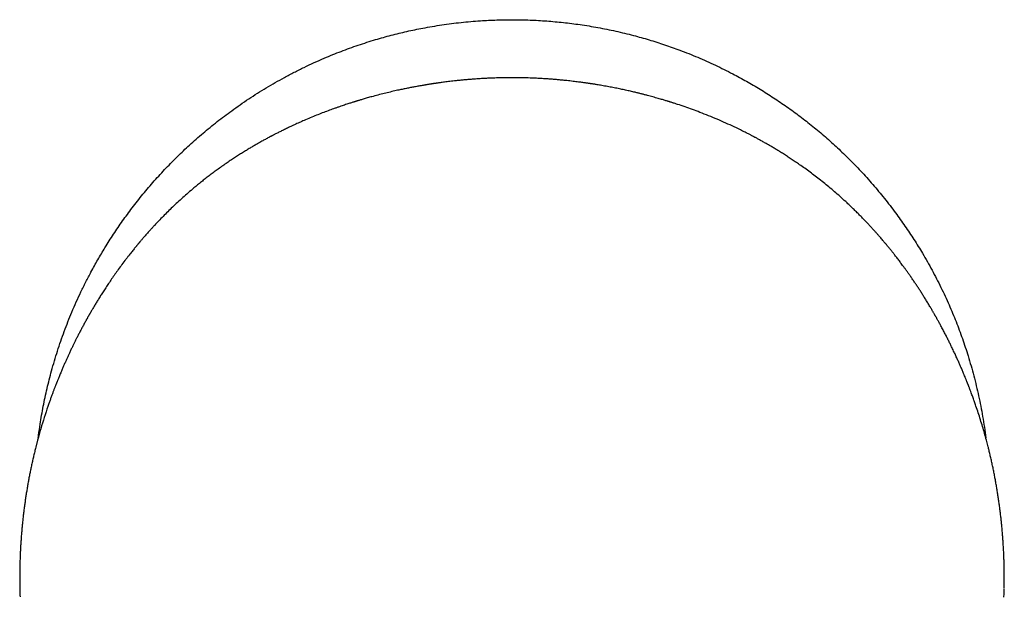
# Model space of a CAD drawing. Header units: millimetres. Extents: x 8 to 787, y 12 to 760.
# Tile 4 of 30: x 324 to 374, y 312 to 341. Entities that reach past the tile are written whole.
import ezdxf

# ---------------------------------------------------------------- set-up
doc = ezdxf.new("R2010")
doc.units = ezdxf.units.MM

msp = doc.modelspace()

# ---------------------------------------------------------------- linework, layer by layer
at = {"color": 7, "linetype": 'Continuous', "lineweight": 30}
for p, q in [((349.182, 337.954), (349.182, 337.954)), ((325.24, 319.672), (325.145, 319.305)), ((325.24, 319.672), (325.24, 319.672)), ((373.212, 319.333), (373.124, 319.672)), ((373.124, 319.672), (373.124, 319.672)), ((374.024, 312.198), (374.024, 312.192))]:
    msp.add_line(p, q, dxfattribs=at)
for points, knots in [([(325.274, 319.795), (325.279, 319.837), (325.306, 320.063), (325.362, 320.44), (325.442, 320.926), (325.525, 321.376), (325.617, 321.825), (325.717, 322.272), (325.825, 322.718), (325.948, 323.183), (326.086, 323.665), (326.24, 324.164), (326.406, 324.661), (326.582, 325.154), (326.77, 325.644), (326.972, 326.141), (327.191, 326.644), (327.426, 327.152), (327.673, 327.655), (327.9, 328.091), (328.103, 328.462), (328.277, 328.77), (328.455, 329.076), (328.647, 329.393), (328.852, 329.722), (329.072, 330.061), (329.298, 330.397), (329.529, 330.729), (329.767, 331.058), (330.017, 331.392), (330.28, 331.732), (330.556, 332.075), (330.84, 332.414), (331.129, 332.748), (331.425, 333.077), (331.72, 333.393), (332.014, 333.696), (332.305, 333.987), (332.602, 334.273), (332.914, 334.564), (333.244, 334.86), (333.59, 335.159), (333.943, 335.452), (334.301, 335.739), (334.665, 336.019), (335.052, 336.305), (335.461, 336.595), (335.894, 336.888), (336.334, 337.172), (336.781, 337.447), (337.234, 337.712), (337.703, 337.973), (338.187, 338.229), (338.689, 338.479), (339.196, 338.718), (339.678, 338.93), (340.132, 339.12), (340.558, 339.287), (340.988, 339.447), (341.421, 339.599), (341.857, 339.742), (342.28, 339.873), (342.689, 339.991), (343.084, 340.097), (343.48, 340.197), (343.879, 340.291), (344.28, 340.378), (344.707, 340.463), (345.161, 340.544), (345.642, 340.621), (346.126, 340.688), (346.611, 340.745), (347.098, 340.793), (347.423, 340.817), (347.586, 340.829)], [0, 0, 0, 0, 0.003759, 0.020614, 0.034385, 0.048156, 0.061927, 0.075742, 0.089558, 0.103373, 0.119096, 0.134821, 0.150544, 0.166334, 0.182127, 0.197917, 0.214751, 0.231585, 0.248456, 0.265326, 0.275969, 0.286611, 0.297262, 0.307913, 0.320081, 0.33225, 0.344418, 0.356616, 0.368816, 0.381014, 0.394286, 0.407559, 0.420831, 0.434144, 0.447457, 0.460769, 0.473153, 0.485538, 0.497937, 0.510336, 0.524114, 0.537893, 0.551671, 0.565494, 0.579319, 0.593142, 0.608874, 0.624608, 0.640341, 0.65614, 0.671941, 0.68774, 0.704581, 0.721421, 0.738299, 0.755177, 0.768952, 0.782729, 0.796505, 0.810326, 0.824148, 0.837969, 0.850268, 0.862568, 0.874866, 0.887197, 0.899528, 0.911858, 0.926521, 0.941186, 0.955848, 0.970565, 0.985283, 1, 1, 1, 1]), ([(347.586, 340.829), (347.725, 340.837), (348.002, 340.854), (348.419, 340.871), (348.837, 340.881), (349.255, 340.883), (349.674, 340.878), (350.094, 340.866), (350.514, 340.846), (350.935, 340.819), (351.356, 340.784), (351.777, 340.742), (352.198, 340.693), (352.628, 340.635), (353.07, 340.567), (353.521, 340.488), (353.971, 340.402), (354.42, 340.306), (354.867, 340.202), (355.296, 340.094), (355.707, 339.982), (356.099, 339.869), (356.49, 339.748), (356.879, 339.621), (357.267, 339.487), (357.676, 339.337), (358.106, 339.171), (358.557, 338.986), (359.004, 338.792), (359.448, 338.588), (359.889, 338.375), (360.297, 338.167), (360.673, 337.967), (361.019, 337.775), (361.362, 337.578), (361.705, 337.373), (362.046, 337.162), (362.387, 336.943), (362.723, 336.718), (363.057, 336.488), (363.387, 336.251), (363.715, 336.008), (364.04, 335.758), (364.363, 335.5), (364.683, 335.237), (364.997, 334.968), (365.308, 334.694), (365.613, 334.415), (365.912, 334.131), (366.206, 333.843), (366.495, 333.549), (366.79, 333.24), (367.089, 332.914), (367.392, 332.57), (367.689, 332.221), (367.98, 331.866), (368.264, 331.504), (368.531, 331.151), (368.781, 330.807), (369.016, 330.473), (369.246, 330.134), (369.47, 329.791), (369.688, 329.444), (369.914, 329.072), (370.146, 328.673), (370.382, 328.246), (370.61, 327.815), (370.83, 327.378), (371.041, 326.937), (371.238, 326.501), (371.422, 326.071), (371.595, 325.647), (371.759, 325.22), (371.915, 324.789), (372.063, 324.355), (372.209, 323.898), (372.352, 323.417), (372.491, 322.914), (372.618, 322.406), (372.735, 321.896), (372.84, 321.382), (372.937, 320.855), (373.023, 320.321), (373.071, 319.959), (373.094, 319.781)], [0, 0, 0, 0, 0.011453, 0.022907, 0.034361, 0.045846, 0.057331, 0.068816, 0.080397, 0.091979, 0.10356, 0.115173, 0.126787, 0.138401, 0.150962, 0.163525, 0.176086, 0.188688, 0.201291, 0.213893, 0.225106, 0.23632, 0.247533, 0.258775, 0.270018, 0.28126, 0.294629, 0.307999, 0.321368, 0.334787, 0.348208, 0.361627, 0.372475, 0.383322, 0.394181, 0.40504, 0.416143, 0.427246, 0.438349, 0.449479, 0.460611, 0.471741, 0.483079, 0.494418, 0.505755, 0.517123, 0.528492, 0.53986, 0.551153, 0.562447, 0.573754, 0.585061, 0.597625, 0.610191, 0.622755, 0.635361, 0.647967, 0.660573, 0.671789, 0.683006, 0.694222, 0.705467, 0.716713, 0.727958, 0.741329, 0.754702, 0.768074, 0.781495, 0.794917, 0.808338, 0.820885, 0.833433, 0.845979, 0.858567, 0.871156, 0.883744, 0.898073, 0.912403, 0.926731, 0.94112, 0.95551, 0.969899, 0.985236, 1, 1, 1, 1]), ([(347.889, 337.921), (347.848, 337.919), (347.726, 337.913), (347.526, 337.901), (347.293, 337.886), (347.07, 337.868), (346.856, 337.85), (346.653, 337.831), (346.464, 337.812), (346.288, 337.794), (346.126, 337.775), (345.978, 337.757), (345.843, 337.741), (345.722, 337.725), (345.615, 337.711), (345.522, 337.698), (345.442, 337.686), (345.381, 337.678), (345.335, 337.671), (345.301, 337.666), (345.272, 337.662), (345.248, 337.658), (345.226, 337.655), (345.2, 337.651), (345.166, 337.646), (345.122, 337.639), (345.069, 337.631), (345.01, 337.621), (344.949, 337.612), (344.887, 337.601), (344.824, 337.591), (344.759, 337.58), (344.646, 337.561), (344.481, 337.532), (344.27, 337.494), (344.059, 337.453), (343.85, 337.412), (343.633, 337.367), (343.388, 337.314), (343.114, 337.251), (342.809, 337.179), (342.495, 337.1), (342.242, 337.033), (342.056, 336.982), (341.939, 336.95), (341.825, 336.917), (341.719, 336.887), (341.624, 336.859), (341.54, 336.834), (341.467, 336.812), (341.404, 336.793), (341.353, 336.777), (341.313, 336.765), (341.281, 336.755), (341.249, 336.745), (341.212, 336.734), (341.169, 336.72), (341.11, 336.702), (341.034, 336.678), (340.942, 336.648), (340.839, 336.614), (340.725, 336.577), (340.6, 336.534), (340.465, 336.488), (340.323, 336.439), (340.133, 336.371), (339.894, 336.284), (339.605, 336.174), (339.307, 336.056), (339, 335.931), (338.713, 335.809), (338.448, 335.692), (338.207, 335.583), (338.007, 335.49), (337.851, 335.416), (337.745, 335.365), (337.646, 335.316), (337.555, 335.271), (337.465, 335.226), (337.377, 335.182), (337.294, 335.14), (337.222, 335.103), (337.163, 335.072), (337.12, 335.05), (337.091, 335.035), (337.073, 335.026), (337.059, 335.018), (337.048, 335.012), (337.034, 335.005), (337.014, 334.995), (336.97, 334.972), (336.905, 334.937), (336.821, 334.891), (336.734, 334.844), (336.645, 334.795), (336.554, 334.745), (336.44, 334.681), (336.301, 334.602), (336.134, 334.505), (335.957, 334.401), (335.771, 334.289), (335.576, 334.168), (335.375, 334.042), (335.171, 333.909), (334.963, 333.771), (334.747, 333.625), (334.525, 333.469), (334.309, 333.314), (334.1, 333.161), (333.901, 333.011), (333.702, 332.857), (333.505, 332.702), (333.313, 332.547), (333.091, 332.363), (332.84, 332.149), (332.563, 331.905), (332.299, 331.664), (332.047, 331.426), (331.807, 331.193), (331.575, 330.961), (331.352, 330.73), (331.176, 330.544), (331.044, 330.402), (330.954, 330.303), (330.866, 330.205), (330.782, 330.111), (330.705, 330.024), (330.635, 329.944), (330.574, 329.873), (330.52, 329.81), (330.474, 329.757), (330.438, 329.714), (330.408, 329.679), (330.384, 329.65), (330.364, 329.627), (330.35, 329.61), (330.337, 329.595), (330.323, 329.578), (330.304, 329.555), (330.28, 329.526), (330.252, 329.492), (330.222, 329.456), (330.182, 329.408), (330.133, 329.347), (330.073, 329.273), (330.007, 329.19), (329.935, 329.101), (329.859, 329.003), (329.777, 328.898), (329.655, 328.74), (329.499, 328.533), (329.315, 328.281), (329.141, 328.038), (328.978, 327.803), (328.825, 327.578), (328.682, 327.362), (328.548, 327.157), (328.424, 326.961), (328.307, 326.774), (328.2, 326.599), (328.101, 326.434), (328.009, 326.28), (327.944, 326.167), (327.902, 326.094), (327.881, 326.059), (327.864, 326.028), (327.85, 326.004), (327.838, 325.982), (327.823, 325.957), (327.804, 325.924), (327.779, 325.879), (327.749, 325.825), (327.694, 325.727), (327.618, 325.59), (327.525, 325.419), (327.436, 325.251), (327.351, 325.089), (327.269, 324.93), (327.192, 324.779), (327.12, 324.634), (327.049, 324.491), (326.977, 324.342), (326.903, 324.185), (326.83, 324.03), (326.759, 323.877), (326.691, 323.727), (326.621, 323.571), (326.55, 323.408), (326.477, 323.24), (326.414, 323.091), (326.362, 322.967), (326.323, 322.871), (326.289, 322.786), (326.26, 322.716), (326.237, 322.659), (326.219, 322.614), (326.204, 322.577), (326.191, 322.543), (326.178, 322.509), (326.162, 322.47), (326.145, 322.426), (326.125, 322.375), (326.103, 322.317), (326.079, 322.254), (326.053, 322.187), (326.027, 322.118), (326.001, 322.046), (325.972, 321.969), (325.942, 321.889), (325.912, 321.806), (325.882, 321.721), (325.851, 321.636), (325.832, 321.581), (325.823, 321.554)], [0, 0, 0, 0, 0.003946, 0.011936, 0.019524, 0.02671, 0.033807, 0.040461, 0.046674, 0.052444, 0.057772, 0.062658, 0.067101, 0.071102, 0.074661, 0.077779, 0.080457, 0.082716, 0.084028, 0.085172, 0.086148, 0.086956, 0.087634, 0.088497, 0.089617, 0.091166, 0.093032, 0.095124, 0.097258, 0.099427, 0.101634, 0.103876, 0.106155, 0.113556, 0.121318, 0.128556, 0.136084, 0.143859, 0.151849, 0.162333, 0.173169, 0.184358, 0.195903, 0.200051, 0.204243, 0.208376, 0.212157, 0.215567, 0.218554, 0.221183, 0.223453, 0.225366, 0.226708, 0.227792, 0.228881, 0.230234, 0.231851, 0.233658, 0.236742, 0.240123, 0.243803, 0.248077, 0.252692, 0.257651, 0.262941, 0.268396, 0.278713, 0.289389, 0.300425, 0.311821, 0.323578, 0.332429, 0.341474, 0.350715, 0.355022, 0.359052, 0.3628, 0.366267, 0.369452, 0.373098, 0.376288, 0.379021, 0.381298, 0.383119, 0.38394, 0.384618, 0.385153, 0.385543, 0.385933, 0.386682, 0.387805, 0.390884, 0.394081, 0.397357, 0.400713, 0.404148, 0.407664, 0.413583, 0.419862, 0.426507, 0.43352, 0.440906, 0.448665, 0.456325, 0.464321, 0.472654, 0.481324, 0.490333, 0.4981, 0.506102, 0.514182, 0.522157, 0.530027, 0.537794, 0.549791, 0.561538, 0.573041, 0.583991, 0.594719, 0.60523, 0.615531, 0.625627, 0.630006, 0.634347, 0.638651, 0.642821, 0.646641, 0.650043, 0.653099, 0.655809, 0.658174, 0.659909, 0.661395, 0.662633, 0.663622, 0.664362, 0.664889, 0.665549, 0.666576, 0.667903, 0.669375, 0.670986, 0.672735, 0.675681, 0.678953, 0.68255, 0.686474, 0.690724, 0.695301, 0.700202, 0.711368, 0.722122, 0.732464, 0.742393, 0.75191, 0.760854, 0.769399, 0.777544, 0.785258, 0.792515, 0.799316, 0.805659, 0.811544, 0.813184, 0.814693, 0.815949, 0.816951, 0.817715, 0.81862, 0.820058, 0.821897, 0.82414, 0.826785, 0.834005, 0.841048, 0.847888, 0.854524, 0.860957, 0.867185, 0.87287, 0.878515, 0.884471, 0.890755, 0.897367, 0.903129, 0.909121, 0.915342, 0.921793, 0.928475, 0.935324, 0.939508, 0.943288, 0.946665, 0.949637, 0.951689, 0.953492, 0.955032, 0.956207, 0.957594, 0.959168, 0.961012, 0.963125, 0.965509, 0.968164, 0.971091, 0.973874, 0.976865, 0.980066, 0.98353, 0.987298, 0.991382, 0.995791, 1, 1, 1, 1]), ([(349.182, 337.954), (349.182, 337.954), (349.066, 337.954), (348.833, 337.952), (348.484, 337.945), (348.169, 337.935), (347.971, 337.925), (347.889, 337.921)], [0, 0, 0, 0, 0.000046, 0.269888, 0.539729, 0.809765, 1, 1, 1, 1]), ([(350.362, 337.926), (350.333, 337.928), (350.182, 337.935), (349.91, 337.944), (349.546, 337.952), (349.304, 337.953), (349.182, 337.954)], [0, 0, 0, 0, 0.074788, 0.382873, 0.691406, 1, 1, 1, 1]), ([(372.599, 321.389), (372.587, 321.424), (372.552, 321.525), (372.492, 321.696), (372.417, 321.903), (372.355, 322.071), (372.308, 322.194), (372.281, 322.267), (372.256, 322.331), (372.234, 322.388), (372.215, 322.437), (372.199, 322.476), (372.188, 322.506), (372.179, 322.528), (372.172, 322.545), (372.166, 322.56), (372.16, 322.577), (372.15, 322.601), (372.136, 322.636), (372.118, 322.683), (372.096, 322.736), (372.072, 322.794), (372.025, 322.911), (371.961, 323.065), (371.88, 323.257), (371.805, 323.429), (371.729, 323.603), (371.649, 323.782), (371.563, 323.969), (371.47, 324.168), (371.378, 324.36), (371.289, 324.544), (371.202, 324.719), (371.11, 324.901), (371.03, 325.057), (370.962, 325.187), (370.909, 325.287), (370.858, 325.383), (370.809, 325.473), (370.764, 325.556), (370.722, 325.633), (370.684, 325.702), (370.649, 325.765), (370.618, 325.821), (370.591, 325.869), (370.568, 325.909), (370.548, 325.944), (370.53, 325.977), (370.51, 326.011), (370.488, 326.05), (370.461, 326.096), (370.429, 326.152), (370.391, 326.217), (370.348, 326.291), (370.298, 326.375), (370.227, 326.494), (370.137, 326.644), (370.029, 326.819), (369.923, 326.989), (369.819, 327.152), (369.717, 327.308), (369.618, 327.459), (369.517, 327.61), (369.414, 327.762), (369.309, 327.914), (369.209, 328.057), (369.113, 328.193), (369.021, 328.32), (368.917, 328.462), (368.8, 328.619), (368.67, 328.792), (368.546, 328.951), (368.43, 329.099), (368.322, 329.235), (368.237, 329.341), (368.175, 329.416), (368.138, 329.461), (368.105, 329.501), (368.077, 329.535), (368.052, 329.565), (368.021, 329.601), (367.981, 329.65), (367.926, 329.714), (367.864, 329.788), (367.793, 329.871), (367.713, 329.962), (367.625, 330.063), (367.528, 330.172), (367.422, 330.29), (367.307, 330.416), (367.182, 330.55), (367.048, 330.692), (366.907, 330.839), (366.76, 330.99), (366.605, 331.145), (366.442, 331.305), (366.271, 331.47), (366.061, 331.668), (365.813, 331.894), (365.53, 332.143), (365.249, 332.383), (364.97, 332.613), (364.695, 332.832), (364.425, 333.041), (364.159, 333.239), (363.896, 333.429), (363.654, 333.599), (363.432, 333.751), (363.23, 333.885), (363.03, 334.015), (362.835, 334.139), (362.646, 334.256), (362.466, 334.366), (362.295, 334.467), (362.133, 334.562), (361.998, 334.64), (361.889, 334.701), (361.803, 334.749), (361.721, 334.794), (361.642, 334.838), (361.568, 334.878), (361.502, 334.914), (361.446, 334.944), (361.402, 334.967), (361.361, 334.989), (361.317, 335.012), (361.266, 335.039), (361.209, 335.069), (361.145, 335.102), (361.073, 335.138), (360.993, 335.179), (360.908, 335.222), (360.71, 335.321), (360.399, 335.472), (359.973, 335.668), (359.541, 335.857), (359.106, 336.037), (358.69, 336.201), (358.293, 336.349), (357.914, 336.484), (357.633, 336.579), (357.453, 336.638), (357.376, 336.663), (357.308, 336.685), (357.248, 336.704), (357.197, 336.72), (357.155, 336.733), (357.122, 336.743), (357.097, 336.751), (357.074, 336.758), (357.05, 336.766), (357.008, 336.779), (356.947, 336.797), (356.864, 336.822), (356.771, 336.85), (356.668, 336.88), (356.554, 336.913), (356.429, 336.949), (356.298, 336.985), (356.161, 337.022), (356.019, 337.06), (355.87, 337.099), (355.715, 337.139), (355.556, 337.178), (355.37, 337.223), (355.157, 337.273), (354.915, 337.327), (354.664, 337.381), (354.404, 337.434), (354.181, 337.477), (353.998, 337.511), (353.859, 337.537), (353.723, 337.56), (353.597, 337.582), (353.489, 337.6), (353.397, 337.615), (353.321, 337.627), (353.258, 337.637), (353.207, 337.644), (353.168, 337.65), (353.137, 337.655), (353.116, 337.658), (353.1, 337.66), (353.085, 337.663), (353.064, 337.666), (353.03, 337.671), (352.983, 337.678), (352.92, 337.687), (352.843, 337.698), (352.753, 337.71), (352.65, 337.724), (352.534, 337.739), (352.404, 337.755), (352.26, 337.772), (352.106, 337.79), (351.941, 337.808), (351.766, 337.826), (351.578, 337.844), (351.378, 337.862), (351.165, 337.879), (350.94, 337.895), (350.71, 337.909), (350.516, 337.92), (350.401, 337.925), (350.362, 337.927)], [0, 0, 0, 0, 0.004266, 0.012416, 0.020991, 0.029988, 0.033326, 0.036341, 0.039027, 0.041384, 0.043413, 0.045114, 0.046221, 0.047125, 0.047828, 0.048334, 0.048945, 0.049836, 0.051276, 0.053119, 0.055351, 0.057689, 0.060027, 0.069204, 0.07597, 0.082732, 0.089492, 0.096409, 0.103794, 0.11165, 0.119978, 0.12671, 0.13372, 0.141008, 0.148572, 0.152644, 0.156782, 0.16074, 0.164408, 0.167787, 0.170876, 0.173759, 0.176335, 0.178604, 0.180568, 0.182226, 0.183587, 0.184886, 0.186241, 0.18775, 0.189638, 0.191903, 0.194547, 0.197568, 0.200967, 0.204743, 0.212115, 0.21933, 0.226303, 0.233034, 0.239523, 0.245771, 0.251779, 0.258484, 0.264863, 0.270916, 0.276645, 0.282049, 0.287142, 0.29483, 0.302206, 0.309271, 0.315412, 0.321299, 0.326934, 0.329079, 0.331071, 0.332808, 0.334288, 0.335512, 0.336658, 0.33902, 0.341788, 0.344941, 0.348473, 0.352386, 0.356682, 0.361363, 0.366428, 0.37188, 0.377718, 0.383944, 0.390559, 0.397151, 0.40409, 0.411376, 0.419002, 0.426678, 0.438895, 0.450847, 0.462539, 0.473973, 0.485152, 0.495887, 0.506384, 0.516646, 0.526677, 0.534538, 0.542257, 0.549836, 0.557276, 0.564471, 0.571198, 0.57759, 0.583648, 0.589373, 0.592673, 0.595853, 0.598912, 0.60185, 0.604669, 0.607244, 0.609277, 0.610925, 0.612243, 0.613854, 0.615928, 0.61801, 0.620414, 0.62314, 0.626188, 0.629502, 0.632843, 0.648599, 0.664591, 0.680589, 0.696598, 0.712687, 0.726421, 0.740233, 0.754122, 0.757174, 0.759987, 0.762481, 0.764657, 0.766516, 0.768057, 0.769218, 0.770098, 0.770805, 0.771687, 0.77277, 0.775381, 0.778357, 0.781698, 0.785403, 0.789474, 0.793909, 0.798709, 0.803429, 0.808456, 0.813728, 0.819175, 0.824796, 0.830591, 0.838774, 0.847279, 0.856107, 0.865258, 0.87473, 0.879587, 0.884524, 0.889375, 0.893789, 0.897753, 0.900714, 0.903364, 0.905703, 0.907253, 0.908627, 0.909713, 0.91043, 0.910804, 0.911265, 0.911969, 0.912916, 0.914559, 0.916635, 0.919144, 0.922086, 0.925462, 0.929271, 0.933512, 0.938187, 0.943294, 0.948604, 0.954312, 0.960418, 0.966921, 0.973823, 0.981121, 0.988816, 0.996217, 1, 1, 1, 1]), ([(325.824, 321.553), (325.802, 321.493), (325.714, 321.246), (325.572, 320.81), (325.397, 320.243), (325.292, 319.862), (325.24, 319.672)], [0, 0, 0, 0, 0.098095, 0.398351, 0.699094, 1, 1, 1, 1]), ([(373.124, 319.672), (373.093, 319.787), (373.031, 320.016), (372.931, 320.359), (372.826, 320.7), (372.717, 321.044), (372.638, 321.273), (372.598, 321.389)], [0, 0, 0, 0, 0.198625, 0.397249, 0.59603, 0.794811, 1, 1, 1, 1]), ([(325.145, 319.305), (325.127, 319.233), (325.09, 319.087), (325.038, 318.867), (324.987, 318.644), (324.938, 318.422), (324.891, 318.202), (324.847, 317.981), (324.804, 317.76), (324.763, 317.539), (324.724, 317.317), (324.687, 317.096), (324.652, 316.875), (324.619, 316.654), (324.588, 316.433), (324.559, 316.213), (324.531, 315.992), (324.506, 315.772), (324.482, 315.553), (324.46, 315.334), (324.44, 315.116), (324.422, 314.898), (324.405, 314.68), (324.391, 314.462), (324.377, 314.245), (324.366, 314.029), (324.357, 313.814), (324.349, 313.6), (324.343, 313.387), (324.339, 313.175), (324.336, 312.964), (324.335, 312.754), (324.336, 312.544), (324.337, 312.362), (324.34, 312.25), (324.34, 312.208)], [0, 0, 0, 0, 0.029834, 0.060655, 0.091377, 0.12197, 0.152404, 0.182612, 0.213162, 0.243686, 0.274194, 0.304693, 0.335194, 0.365704, 0.396231, 0.426784, 0.457373, 0.488015, 0.518654, 0.549131, 0.579728, 0.610424, 0.641197, 0.672026, 0.702888, 0.73376, 0.764614, 0.795425, 0.826193, 0.856954, 0.887787, 0.918745, 0.949808, 0.980957, 1, 1, 1, 1]), ([(374.024, 312.198), (374.025, 312.262), (374.027, 312.395), (374.029, 312.599), (374.029, 312.81), (374.028, 313.02), (374.025, 313.232), (374.02, 313.445), (374.013, 313.659), (374.005, 313.875), (373.995, 314.091), (373.983, 314.307), (373.97, 314.525), (373.954, 314.742), (373.937, 314.96), (373.919, 315.178), (373.898, 315.397), (373.876, 315.615), (373.851, 315.835), (373.825, 316.055), (373.797, 316.275), (373.767, 316.495), (373.736, 316.716), (373.702, 316.937), (373.667, 317.158), (373.629, 317.38), (373.59, 317.601), (373.548, 317.823), (373.505, 318.045), (373.459, 318.267), (373.412, 318.489), (373.362, 318.711), (373.311, 318.933), (373.261, 319.141), (373.227, 319.274), (373.212, 319.333)], [0, 0, 0, 0, 0.0284968, 0.0595292, 0.090429, 0.1211784, 0.1518986, 0.1826813, 0.2134776, 0.244272, 0.2750474, 0.3057899, 0.3364858, 0.3671215, 0.3976839, 0.4281599, 0.4585317, 0.488914, 0.5193662, 0.5497779, 0.5801585, 0.6105174, 0.6408639, 0.6712074, 0.7015563, 0.7319177, 0.762301, 0.7927166, 0.8231271, 0.8535405, 0.8839725, 0.9144327, 0.9449307, 0.9754979, 1, 1, 1, 1]), ([(324.341, 312.19), (324.343, 312.104), (324.346, 311.96), (324.351, 311.816), (324.353, 311.757)], [0, 0, 0, 0, 0.592123, 1, 1, 1, 1]), ([(374.01, 311.737), (374.013, 311.823), (374.019, 311.966), (374.022, 312.108), (374.023, 312.164)], [0, 0, 0, 0, 0.606379, 1, 1, 1, 1])]:
    msp.add_open_spline(points, degree=3, knots=knots, dxfattribs=at)

doc.saveas('drawing.dxf')
